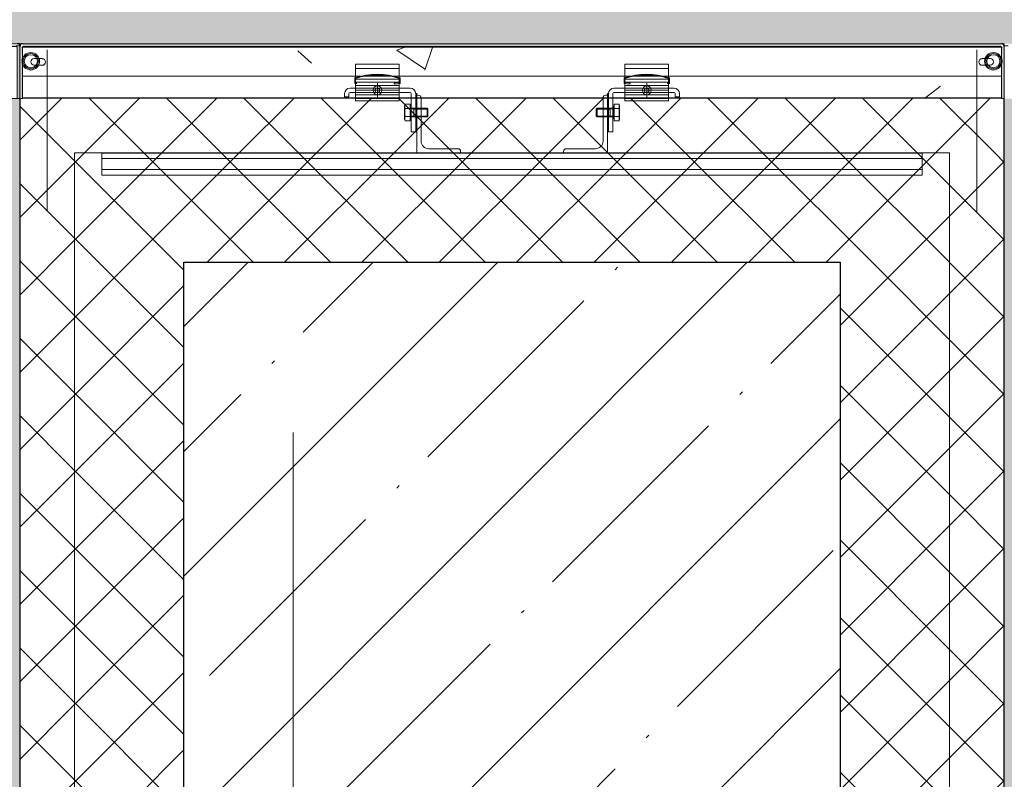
# Model space of a CAD drawing. Header units: millimetres. Extents: x 56389 to 130899, y 36187 to 101460.
# Tile 7 of 134: x 60407 to 61307, y 39387 to 40081. Entities that reach past the tile are written whole.
import ezdxf

# ---------------------------------------------------------------- set-up
doc = ezdxf.new("R2010")
doc.units = ezdxf.units.MM
doc.linetypes.add('3_ Штрих_ 1 х 1 мм', pattern=[200, 100, -100])
doc.linetypes.add('4_ Штрихпунктир_ 10 х 2 мм', pattern=[1400, 1000, -200, 0, -200])
for name, color, linetype, lineweight in [('Несущие колонны', 7, 'Continuous', 9), ('Обобщенные модели', 7, 'Continuous', 9), ('Оборудование', 7, 'Continuous', 9), ('Общие ребра', 7, 'Continuous', 9), ('Оси', 7, 'Continuous', 9), ('Стены', 7, 'Continuous', 9), ('Штриховка поверхностей', 7, 'Continuous', 9)]:
    doc.layers.add(name, color=color, linetype=linetype, lineweight=lineweight)
pattern_1 = [(45, (0, 0), (-35.35534, 35.35534), []), (135, (0, 0), (-35.35534, -35.35534), [])]

# ---------------------------------------------------------------- blocks, each defined once
blk = doc.blocks.new('КР_Колонна_ЖБ_Прямоугольная - 600x800h_B40-V9-ВКК_01_К4_З_ЭОМ_кабель_')
at = {"layer": 'Несущие колонны', "lineweight": 5, "true_color": 0xcccccc}
h = blk.add_hatch(dxfattribs=at)
h.set_pattern_fill('FP_15', color=254, style=0, pattern_type=2)
h.set_pattern_definition([(45, (-108470, -350), (-114.04925, 114.04925), []), (45, (-108355.95, -350), (-114.04925, 114.04925), [201.613, -40.323, 3.353, -36.97])])
h.paths.add_polyline_path([(-300, -399.49), (299.96, -399.49), (299.96, 400), (-300, 400), (-300, -399.45)])
at = {"layer": 'Несущие колонны', "color": 254, "lineweight": 25, "true_color": 0xcccccc}
blk.add_line((299.96, 400), (-300, 400), dxfattribs=at)
blk = doc.blocks.new('Наметкина 10_РД_АР_К4_rvt-1-ВКК_01_К4_З_ЭОМ_кабель_')
at = {"layer": 'Несущие колонны', "color": 254, "linetype": '3_ Штрих_ 1 х 1 мм', "lineweight": 13, "true_color": 0xcccccc}
blk.add_blockref('КР_Колонна_ЖБ_Прямоугольная - 600x800h_B40-V9-ВКК_01_К4_З_ЭОМ_кабель_', (108470, 350), dxfattribs=at)
blk = doc.blocks.new('1200_Колона радиальная -01 - link_Подсистема для радиальной колонны_dwg-V191-ВКК_01_К4_З_ЭОМ_кабель_')
at = {"layer": 'Обобщенные модели', "color": 254, "true_color": 0xcccccc}
blk.add_arc((-52864.39, 93043.34), 598, 179.6716, 180, dxfattribs=at)
blk = doc.blocks.new('1200_Колона радиальная -01 - Тип 1-V192-ВКК_01_К4_З_ЭОМ_кабель_')
blk.add_blockref('1200_Колона радиальная -01 - link_Подсистема для радиальной колонны_dwg-V191-ВКК_01_К4_З_ЭОМ_кабель_', (52989.39, -92793.34))
blk = doc.blocks.new('1200_Колона радиальная -01 - link_Подсистема для радиальной колонны_dwg-V193-ВКК_01_К4_З_ЭОМ_кабель_')
at = {"layer": 'Обобщенные модели', "color": 254, "true_color": 0xcccccc}
for radius, start, end in [(550, 0.0044, 180), (598, 360, 0.3284)]:
    blk.add_arc((-52864.39, 93043.34), radius, start, end, dxfattribs=at)
blk = doc.blocks.new('1200_Колона радиальная -01 - Тип 1-V194-ВКК_01_К4_З_ЭОМ_кабель_')
blk.add_blockref('1200_Колона радиальная -01 - link_Подсистема для радиальной колонны_dwg-V193-ВКК_01_К4_З_ЭОМ_кабель_', (52989.39, -92793.34))
blk = doc.blocks.new('3ЭПК-01 - 3ЭПК-01-V180-ВКК_01_К4_З_ЭОМ_кабель_')
at = {"layer": 'Оборудование', "color": 254, "true_color": 0xcccccc}
for centre, radius, start, end in [((542.57, 250.24), 2.5, 24.75953, 115.03285), ((542.07, 248.91), 1, 30.61831, 115.13179), ((596.47, 3.5), 1, 282.90519, 0.33634), ((597.45, 2.54), 2.54, 270, 358.35659)]:
    blk.add_arc(centre, radius, start, end, dxfattribs=at)
blk = doc.blocks.new('Металическая панель - Тип 1-4534286-ВКК_01_К4_З_ЭОМ_кабель_')
at = {"layer": 'Обобщенные модели', "color": 254, "true_color": 0xcccccc}
for p, q in [((126.9, 596.74), (575, 596.74)), ((150, 594.24), (150, 550.28)), ((395.45, 596.74), (675, 596.74)), ((754.55, 596.74), (475, 596.74)), ((1023.1, 596.74), (575, 596.74)), ((1000, 594.24), (1000, 550.28)), ((138, 586.34), (145.33, 586.34)), ((1012, 586.34), (1004.67, 586.34)), ((145.33, 580.29), (138, 580.29)), ((431.88, 577.41), (471.88, 577.41)), ((718.12, 577.41), (678.12, 577.41)), ((1004.67, 580.29), (1012, 580.29)), ((127.5, 570.21), (575, 570.21)), ((395.45, 570.21), (675, 570.21)), ((431.88, 567.56), (471.88, 567.56)), ((754.55, 570.21), (475, 570.21)), ((1022.5, 570.21), (575, 570.21)), ((718.12, 567.56), (678.12, 567.56)), ((431.88, 564.86), (471.88, 564.86)), ((471.88, 561.66), (431.88, 561.66)), ((451.88, 563.86), (451.88, 550.97)), ((718.12, 564.86), (678.12, 564.86)), ((678.12, 561.66), (718.12, 561.66)), ((698.12, 563.86), (698.12, 550.97)), ((431.88, 557.41), (471.88, 557.41)), ((431.88, 553.16), (471.88, 553.16)), ((431.88, 549.91), (471.88, 549.91)), ((458.33, 557.41), (445.44, 557.41)), ((718.12, 557.41), (678.12, 557.41)), ((718.12, 553.16), (678.12, 553.16)), ((718.12, 549.91), (678.12, 549.91)), ((691.67, 557.41), (704.56, 557.41)), ((477.24, 540.83), (481.71, 540.83)), ((482.08, 542.81), (482.08, 531.35)), ((485.21, 541.08), (485.21, 533.08)), ((485.21, 540.31), (498.08, 540.31)), ((497.32, 541.08), (497.32, 533.08)), ((664.79, 540.31), (651.92, 540.31)), ((652.68, 541.08), (652.68, 533.08)), ((664.79, 541.08), (664.79, 533.08)), ((667.92, 542.81), (667.92, 531.35)), ((672.76, 540.83), (668.29, 540.83)), ((481.71, 533.33), (477.24, 533.33)), ((485.21, 533.85), (498.08, 533.85)), ((664.79, 533.85), (651.92, 533.85)), ((668.29, 533.33), (672.76, 533.33)), ((453.72, 499.97), (675, 499.97)), ((696.28, 499.97), (475, 499.97)), ((525.58, 503.97), (498.88, 503.97)), ((624.42, 503.97), (651.12, 503.97)), ((453.72, 494.97), (675, 494.97)), ((696.28, 494.97), (475, 494.97)), ((453.72, 484.97), (675, 484.97)), ((453.72, 479.97), (675, 479.97)), ((696.28, 484.97), (475, 484.97)), ((696.28, 479.97), (475, 479.97))]:
    blk.add_line(p, q, dxfattribs=at)
at = {"layer": 'Обобщенные модели', "color": 254, "true_color": 0xcccccc, "flags": 128}
for points in [[(471.88, 581.41), (431.88, 581.41), (431.88, 571.41), (431.88, 547.91), (471.88, 547.91), (471.88, 571.41)], [(678.12, 581.41), (718.12, 581.41), (718.12, 571.41), (718.12, 547.91), (678.12, 547.91), (678.12, 571.41)], [(449.88, 558.57), (451.88, 559.73), (453.89, 558.57), (453.89, 556.26), (451.88, 555.1), (449.88, 556.26)], [(700.12, 558.57), (698.12, 559.73), (696.11, 558.57), (696.11, 556.26), (698.12, 555.1), (700.12, 556.26)], [(487.88, 554.41), (487.88, 519.41), (486.88, 519.41), (486.88, 554.41)], [(662.12, 554.41), (662.12, 519.41), (663.12, 519.41), (663.12, 554.41)], [(476.78, 542.88), (477.24, 544.59), (481.71, 544.59), (481.71, 529.57), (477.24, 529.57), (476.78, 531.28)], [(673.22, 542.88), (672.76, 544.59), (668.29, 544.59), (668.29, 529.57), (672.76, 529.57), (673.22, 531.28)]]:
    blk.add_lwpolyline(points, close=True, dxfattribs=at)
for points in [[(431.09, 568.66), (431.09, 563.71), (432.78, 563.49), (432.88, 564.29), (431.89, 564.41), (431.89, 568.21)], [(471.88, 568.21), (471.88, 564.41), (467.15, 563.81), (467.25, 563.01), (472.68, 563.71), (472.68, 568.66)], [(678.12, 568.21), (678.12, 564.41), (682.85, 563.81), (682.75, 563.01), (677.32, 563.71), (677.32, 568.66)], [(718.91, 568.66), (718.91, 563.71), (717.22, 563.49), (717.12, 564.29), (718.11, 564.41), (718.11, 568.21)], [(481.88, 559.41), (471.88, 559.41), (431.88, 559.41), (426.88, 559.41)], [(668.12, 559.41), (678.12, 559.41), (718.12, 559.41), (723.12, 559.41)], [(425.88, 554.41), (425.88, 551.41), (421.88, 551.41), (421.88, 554.41)], [(426.88, 555.41), (431.88, 555.41), (471.88, 555.41), (481.88, 555.41)], [(482.88, 554.41), (482.88, 519.41), (486.88, 519.41), (486.88, 554.41)], [(489.58, 552.97), (487.88, 552.97), (487.88, 499.97), (527.88, 499.97), (527.88, 501.67)], [(491.88, 510.97), (491.88, 550.67), (491.12, 552.38)], [(660.42, 552.97), (662.12, 552.97), (662.12, 499.97), (622.12, 499.97), (622.12, 501.67)], [(658.12, 510.97), (658.12, 550.67), (658.88, 552.38)], [(667.12, 554.41), (667.12, 519.41), (663.12, 519.41), (663.12, 554.41)], [(723.12, 555.41), (718.12, 555.41), (678.12, 555.41), (668.12, 555.41)], [(724.12, 554.41), (724.12, 551.41), (728.12, 551.41), (728.12, 554.41)], [(482.48, 541.08), (497.32, 541.08), (498.08, 540.31), (498.08, 533.85), (497.32, 533.08), (482.48, 533.08)], [(667.52, 541.08), (652.68, 541.08), (651.92, 540.31), (651.92, 533.85), (652.68, 533.08), (667.52, 533.08)]]:
    blk.add_lwpolyline(points, dxfattribs=at)
at = {"layer": 'Обобщенные модели', "color": 254, "true_color": 0xcccccc}
for centre in [(451.88, 557.41), (698.12, 557.41)]:
    blk.add_circle(centre, 4, dxfattribs=at)
at = {"layer": 'Обобщенные модели', "color": 254, "lineweight": 25, "true_color": 0xcccccc}
for centre, radius, start, end in [((127.5, 597.5), 2.5, 90, 180), ((128.5, 596.5), 1, 90, 180), ((1021.5, 596.5), 1, 0, 90), ((1022.5, 597.5), 2.5, 0, 90)]:
    blk.add_arc(centre, radius, start, end, dxfattribs=at)
at = {"layer": 'Обобщенные модели', "color": 254, "true_color": 0xcccccc}
for centre, radius, start, end in [((138, 583.34), 3, 90, 270), ((145.33, 583.29), 3, 270, 90), ((1004.67, 583.29), 3, 90, 270), ((1012, 583.34), 3, 270, 90), ((451.88, 507.7), 64.41, 71.16054, 108.83946), ((451.88, 505.2), 66.11, 72.39059, 107.60977), ((698.12, 507.7), 64.41, 71.16054, 108.83946), ((698.12, 505.2), 66.11, 72.39023, 107.60941), ((426.88, 554.41), 5, 90, 180), ((481.88, 554.41), 5, 0, 90), ((668.12, 554.41), 5, 90, 180), ((723.12, 554.41), 5, 360, 90), ((426.88, 554.41), 1, 90, 180), ((481.88, 554.41), 1, 0, 90), ((489.58, 550.67), 2.3, 0, 90), ((660.42, 550.67), 2.3, 90, 180), ((668.12, 554.41), 1, 90, 180), ((723.12, 554.41), 1, 360, 90), ((483.64, 542.71), 6.67, 163.65711, 196.34289), ((503.24, 537.08), 26.27, 171.78679, 188.21321), ((485.21, 547.08), 6.77, 242.46222, 270), ((664.79, 547.08), 6.77, 270, 297.53778), ((666.36, 542.71), 6.67, 343.65711, 16.34289), ((646.76, 537.08), 26.27, 351.78679, 8.21321), ((483.64, 531.45), 6.67, 163.65711, 196.34289), ((485.21, 527.08), 6.77, 90, 117.53778), ((664.79, 527.08), 6.77, 62.46222, 90), ((666.36, 531.45), 6.67, 343.65711, 16.34289), ((498.88, 510.97), 7, 180, 270), ((651.12, 510.97), 7, 270, 360), ((525.58, 501.67), 2.3, 0, 90), ((624.42, 501.67), 2.3, 90, 180)]:
    blk.add_arc(centre, radius, start, end, dxfattribs=at)
blk = doc.blocks.new('1200_Колона радиальная -01 - link_Подсистема для радиальной колонны_dwg-V625-ВКК_01_К4_З_ЭОМ_кабель_')
at = {"layer": 'Обобщенные модели', "color": 254, "true_color": 0xcccccc}
blk.add_arc((-52864.39, 93043.34), 598, 179.6716, 180, dxfattribs=at)
blk = doc.blocks.new('1200_Колона радиальная -01 - Тип 3-V626-ВКК_01_К4_З_ЭОМ_кабель_')
blk.add_blockref('1200_Колона радиальная -01 - link_Подсистема для радиальной колонны_dwg-V625-ВКК_01_К4_З_ЭОМ_кабель_', (52989.39, -92793.34))
blk = doc.blocks.new('1200_Колона радиальная -01 - link_Подсистема для радиальной колонны_dwg-V623-ВКК_01_К4_З_ЭОМ_кабель_')
at = {"layer": 'Обобщенные модели', "color": 254, "true_color": 0xcccccc}
for radius, end in [(550, 180), (598, 0.3284)]:
    blk.add_arc((-52864.39, 93043.34), radius, 360, end, dxfattribs=at)
blk = doc.blocks.new('1200_Колона радиальная -01 - Тип 3-V624-ВКК_01_К4_З_ЭОМ_кабель_')
blk.add_blockref('1200_Колона радиальная -01 - link_Подсистема для радиальной колонны_dwg-V623-ВКК_01_К4_З_ЭОМ_кабель_', (52989.39, -92793.34))
blk = doc.blocks.new('3ЭПК-01 - 3ЭПК-01-4199968-ВКК_01_К4_З_ЭОМ_кабель_')
at = {"layer": 'Оборудование', "true_color": 0xf2f2f2}
h = blk.add_hatch(color=7, dxfattribs=at)
h.paths.add_polyline_path([(599.99, 2.46), (593.54, 87.75), (575.03, 171.26), (544.84, 251.29), (542.93, 249.42), (572.7, 170.31), (591, 87.78), (597.47, 3.51)])
h.paths.add_polyline_path([(597.45, 0), (596.47, 2.5), (550, 2.5), (550, 0)])
h.paths.add_polyline_path([(541.65, 249.82), (541.51, 252.51), (498.47, 232.44), (499.52, 230.17)])
at = {"layer": 'Оборудование', "color": 254, "true_color": 0xcccccc}
for p, q in [((541.51, 252.51), (498.47, 232.44)), ((499.52, 230.17), (541.65, 249.82)), ((498.47, 232.44), (499.52, 230.17)), ((596.47, 2.5), (550, 2.5)), ((550, 2.5), (550, 0)), ((550, 0), (597.45, 0))]:
    blk.add_line(p, q, dxfattribs=at)
for centre, radius, start, end in [((542.57, 250.24), 2.5, 24.75953, 115.03285), ((542.07, 248.91), 1, 30.61831, 115.13179), ((-0.01, 0), 597.49, 0.33634, 24.67362), ((0, 0), 600, 0.23527, 24.75953), ((596.47, 3.5), 1, 270, 0.33634), ((597.45, 2.54), 2.54, 270, 358.35659)]:
    blk.add_arc(centre, radius, start, end, dxfattribs=at)
blk = doc.blocks.new('Металическая панель - Тип 1-4534751-ВКК_01_К4_З_ЭОМ_кабель_')
at = {"layer": 'Обобщенные модели', "true_color": 0xf2f2f2}
h = blk.add_hatch(color=7, dxfattribs=at)
h.paths.add_polyline_path([(1022.5, 550), (1025, 550), (1025, 597.5), (1022.5, 596.5)])
h.paths.add_polyline_path([(127.5, 550), (127.5, 596.5), (125, 597.5), (125, 550)])
h.paths.add_polyline_path([(494.04, 597.5), (1021.5, 597.5), (1022.5, 600), (127.5, 600), (128.5, 597.5)])
at = {"layer": 'Обобщенные модели', "color": 254, "true_color": 0xcccccc}
for p, q in [((125, 597.5), (125, 550)), ((126.9, 596.74), (575, 596.74)), ((1022.5, 600), (127.5, 600)), ((127.5, 550), (127.5, 596.5)), ((128.5, 597.5), (1021.5, 597.5)), ((150, 594.24), (150, 446.74)), ((395.45, 596.74), (675, 596.74)), ((754.55, 596.74), (475, 596.74)), ((1023.1, 596.74), (575, 596.74)), ((1000, 594.24), (1000, 446.74)), ((1022.5, 596.5), (1022.5, 550)), ((1025, 550), (1025, 597.5)), ((138, 586.34), (145.33, 586.34)), ((1012, 586.34), (1004.67, 586.34)), ((145.33, 580.29), (138, 580.29)), ((431.88, 577.41), (471.88, 577.41)), ((718.12, 577.41), (678.12, 577.41)), ((1004.67, 580.29), (1012, 580.29)), ((127.5, 570.21), (575, 570.21)), ((395.45, 570.21), (675, 570.21)), ((431.88, 567.56), (471.88, 567.56)), ((754.55, 570.21), (475, 570.21)), ((1022.5, 570.21), (575, 570.21)), ((718.12, 567.56), (678.12, 567.56)), ((431.88, 564.86), (471.88, 564.86)), ((471.88, 561.66), (431.88, 561.66)), ((451.88, 563.86), (451.88, 550.97)), ((718.12, 564.86), (678.12, 564.86)), ((678.12, 561.66), (718.12, 561.66)), ((698.12, 563.86), (698.12, 550.97)), ((125, 550), (127.5, 550)), ((431.88, 557.41), (471.88, 557.41)), ((431.88, 553.16), (471.88, 553.16)), ((431.88, 549.91), (471.88, 549.91)), ((458.33, 557.41), (445.44, 557.41)), ((718.12, 557.41), (678.12, 557.41)), ((718.12, 553.16), (678.12, 553.16)), ((718.12, 549.91), (678.12, 549.91)), ((691.67, 557.41), (704.56, 557.41)), ((1022.5, 550), (1025, 550)), ((477.24, 540.83), (481.71, 540.83)), ((482.08, 542.81), (482.08, 531.35)), ((485.21, 541.08), (485.21, 533.08)), ((485.21, 540.31), (498.08, 540.31)), ((497.32, 541.08), (497.32, 533.08)), ((664.79, 540.31), (651.92, 540.31)), ((652.68, 541.08), (652.68, 533.08)), ((664.79, 541.08), (664.79, 533.08)), ((667.92, 542.81), (667.92, 531.35)), ((672.76, 540.83), (668.29, 540.83)), ((481.71, 533.33), (477.24, 533.33)), ((485.21, 533.85), (498.08, 533.85)), ((664.79, 533.85), (651.92, 533.85)), ((668.29, 533.33), (672.76, 533.33)), ((200, 499.97), (200, 479.97)), ((200, 499.97), (575, 499.97)), ((453.72, 499.97), (675, 499.97)), ((696.28, 499.97), (475, 499.97)), ((525.58, 503.97), (498.88, 503.97)), ((950, 499.97), (575, 499.97)), ((624.42, 503.97), (651.12, 503.97)), ((950, 499.97), (950, 479.97)), ((200, 494.97), (575, 494.97)), ((453.72, 494.97), (675, 494.97)), ((696.28, 494.97), (475, 494.97)), ((950, 494.97), (575, 494.97)), ((200, 484.97), (575, 484.97)), ((200, 479.97), (575, 479.97)), ((453.72, 484.97), (675, 484.97)), ((453.72, 479.97), (675, 479.97)), ((696.28, 484.97), (475, 484.97)), ((696.28, 479.97), (475, 479.97)), ((950, 484.97), (575, 484.97)), ((950, 479.97), (575, 479.97))]:
    blk.add_line(p, q, dxfattribs=at)
at = {"layer": 'Обобщенные модели', "color": 254, "true_color": 0xcccccc, "flags": 128}
for points in [[(471.88, 581.41), (431.88, 581.41), (431.88, 571.41), (431.88, 547.91), (471.88, 547.91), (471.88, 571.41)], [(678.12, 581.41), (718.12, 581.41), (718.12, 571.41), (718.12, 547.91), (678.12, 547.91), (678.12, 571.41)], [(449.88, 558.57), (451.88, 559.73), (453.89, 558.57), (453.89, 556.26), (451.88, 555.1), (449.88, 556.26)], [(700.12, 558.57), (698.12, 559.73), (696.11, 558.57), (696.11, 556.26), (698.12, 555.1), (700.12, 556.26)], [(487.88, 554.41), (487.88, 519.41), (486.88, 519.41), (486.88, 554.41)], [(662.12, 554.41), (662.12, 519.41), (663.12, 519.41), (663.12, 554.41)], [(476.78, 542.88), (477.24, 544.59), (481.71, 544.59), (481.71, 529.57), (477.24, 529.57), (476.78, 531.28)], [(673.22, 542.88), (672.76, 544.59), (668.29, 544.59), (668.29, 529.57), (672.76, 529.57), (673.22, 531.28)]]:
    blk.add_lwpolyline(points, close=True, dxfattribs=at)
for points in [[(431.09, 568.66), (431.09, 563.71), (432.78, 563.49), (432.88, 564.29), (431.89, 564.41), (431.89, 568.21)], [(471.88, 568.21), (471.88, 564.41), (467.15, 563.81), (467.25, 563.01), (472.68, 563.71), (472.68, 568.66)], [(678.12, 568.21), (678.12, 564.41), (682.85, 563.81), (682.75, 563.01), (677.32, 563.71), (677.32, 568.66)], [(718.91, 568.66), (718.91, 563.71), (717.22, 563.49), (717.12, 564.29), (718.11, 564.41), (718.11, 568.21)], [(481.88, 559.41), (471.88, 559.41), (431.88, 559.41), (426.88, 559.41)], [(668.12, 559.41), (678.12, 559.41), (718.12, 559.41), (723.12, 559.41)], [(425.88, 554.41), (425.88, 551.41), (421.88, 551.41), (421.88, 554.41)], [(426.88, 555.41), (431.88, 555.41), (471.88, 555.41), (481.88, 555.41)], [(482.88, 554.41), (482.88, 519.41), (486.88, 519.41), (486.88, 554.41)], [(489.58, 552.97), (487.88, 552.97), (487.88, 499.97), (527.88, 499.97), (527.88, 501.67)], [(491.88, 510.97), (491.88, 550.67), (491.12, 552.38)], [(660.42, 552.97), (662.12, 552.97), (662.12, 499.97), (622.12, 499.97), (622.12, 501.67)], [(658.12, 510.97), (658.12, 550.67), (658.88, 552.38)], [(667.12, 554.41), (667.12, 519.41), (663.12, 519.41), (663.12, 554.41)], [(723.12, 555.41), (718.12, 555.41), (678.12, 555.41), (668.12, 555.41)], [(724.12, 554.41), (724.12, 551.41), (728.12, 551.41), (728.12, 554.41)], [(482.48, 541.08), (497.32, 541.08), (498.08, 540.31), (498.08, 533.85), (497.32, 533.08), (482.48, 533.08)], [(667.52, 541.08), (652.68, 541.08), (651.92, 540.31), (651.92, 533.85), (652.68, 533.08), (667.52, 533.08)]]:
    blk.add_lwpolyline(points, dxfattribs=at)
at = {"layer": 'Обобщенные модели', "color": 254, "true_color": 0xcccccc}
for centre, radius in [((135, 583.95), 8), ((135, 583.95), 7), ((135, 583.95), 6), ((1015, 583.95), 8), ((1015, 583.95), 7), ((1015, 583.95), 6), ((451.88, 557.41), 4), ((698.12, 557.41), 4)]:
    blk.add_circle(centre, radius, dxfattribs=at)
for centre, radius, start, end in [((127.5, 597.5), 2.5, 90, 180), ((128.5, 596.5), 1, 90, 180), ((1021.5, 596.5), 1, 0, 90), ((1022.5, 597.5), 2.5, 0, 90), ((138, 583.34), 3, 90, 270), ((145.33, 583.29), 3, 270, 90), ((1004.67, 583.29), 3, 90, 270), ((1012, 583.34), 3, 270, 90), ((451.88, 507.7), 64.41, 71.16054, 108.83946), ((451.88, 505.2), 66.11, 72.39059, 107.60977), ((698.12, 507.7), 64.41, 71.16054, 108.83946), ((698.12, 505.2), 66.11, 72.39023, 107.60941), ((426.88, 554.41), 5, 90, 180), ((481.88, 554.41), 5, 0, 90), ((668.12, 554.41), 5, 90, 180), ((723.12, 554.41), 5, 360, 90), ((426.88, 554.41), 1, 90, 180), ((481.88, 554.41), 1, 0, 90), ((489.58, 550.67), 2.3, 0, 90), ((660.42, 550.67), 2.3, 90, 180), ((668.12, 554.41), 1, 90, 180), ((723.12, 554.41), 1, 360, 90), ((483.64, 542.71), 6.67, 163.65711, 196.34289), ((503.24, 537.08), 26.27, 171.78679, 188.21321), ((485.21, 547.08), 6.77, 242.46222, 270), ((664.79, 547.08), 6.77, 270, 297.53778), ((666.36, 542.71), 6.67, 343.65711, 16.34289), ((646.76, 537.08), 26.27, 351.78679, 8.21321), ((483.64, 531.45), 6.67, 163.65711, 196.34289), ((485.21, 527.08), 6.77, 90, 117.53778), ((664.79, 527.08), 6.77, 62.46222, 90), ((666.36, 531.45), 6.67, 343.65711, 16.34289), ((498.88, 510.97), 7, 180, 270), ((651.12, 510.97), 7, 270, 360), ((525.58, 501.67), 2.3, 0, 90), ((624.42, 501.67), 2.3, 90, 180)]:
    blk.add_arc(centre, radius, start, end, dxfattribs=at)
blk = doc.blocks.new('Цоколь радиальный - Тип 1-V824-ВКК_01_К4_З_ЭОМ_кабель_')
at = {"layer": 'Обобщенные модели', "true_color": 0xcccccc}
h = blk.add_hatch(dxfattribs=at)
h.set_pattern_fill('FP_290', color=254, style=0, pattern_type=2)
h.set_pattern_definition([(320, (-225, 108270), (-31.8783, -364.3679), [38.1, -419.1]), (265, (-225, 108270), (382.1133, 70.4859), [30.48, -335.28]), (10.451, (-227.66, 108239.64), (350.2334, -293.885), [32.38, -356.18]), (316.184, (-123.4, 108270), (-84.0858, -542.1585), [57.15, -628.65]), (6.636, (-130.4, 108224.8), (494.8554, -474.805), [48.57, -534.27]), (261.184, (-123.4, 108270), (494.85, -474.8102), [45.72, -502.92]), (291, (-148.8, 108219.2), (-204.5305, -303.2285), [38.1, -419.1]), (236, (-148.8, 108219.2), (368.376, -123.6039), [30.48, -335.28]), (341.451, (-165.84, 108193.93), (163.8427, -426.8341), [32.38, -356.18]), (307.5, (-225, 108270), (169.11015, -6.17665), [16.764, -314.452, 16.764, -323.596, -336.55]), (307.5, (-225, 108270), (169.11015, -6.17665), [-671.576, 16.764, -319.786]), (277.5, (-225, 108270), (200.3615, -133.63888), [16.764, -177.292, 16.764, -306.832, -128.27]), (277.5, (-225, 108270), (200.3615, -133.63888), [-517.652, 16.764, -111.506]), (237.5, (-225, 108383.28), (-11.45836, -271.18182), [16.764, -110.236, 16.764, -379.476, -525.78]), (237.5, (-225, 108383.28), (-11.45836, -271.18182), [-523.24, 16.764, -509.016]), (227.5, (-225, 108434.08), (50.85285, -296.2585), [16.764, -148.336, 16.764, -246.38, -373.38]), (227.5, (-225, 108434.08), (50.85285, -296.2585), [-428.244, 16.764, -356.616])])
h.paths.add_polyline_path([(-475, 250), (-472.45, 250), (-471.47, 252.5), (-425, 252.5), (-424.49, 256.84), (-417.53, 337.78), (-400.57, 412.12), (-370.53, 488.64), (-324.85, 565.57), (-277.17, 625.03), (-217.92, 680.01), (-150, 726.31), (-75.94, 761.98), (2.61, 786.21), (83.9, 798.46), (166.1, 798.46), (247.39, 786.21), (325.94, 761.98), (400, 726.31), (472.05, 676.18), (528.18, 624.1), (579.43, 559.83), (622.88, 482.67), (650.57, 412.12), (668.86, 331.97), (675.25, 252.5), (721.49, 252.46), (722.47, 250), (724.99, 250.14), (724.82, 252.54), (722.47, 253.51), (716, 337.78), (697.34, 421.26), (667.93, 499.42), (669.67, 501.29), (667.19, 505.82), (665.02, 505.68), (623.22, 579.72), (571.37, 647.02), (510.33, 706.41), (441.13, 756.71), (364.61, 796.9), (291.36, 823.87), (208.17, 841.62), (122.88, 847.34), (37.65, 840.84), (-45.77, 822.24), (-125.68, 791.93), (-200.43, 750.52), (-265.17, 702.16), (-325.6, 641.85), (-376.82, 573.54), (-415.02, 505.68), (-417.71, 504.86), (-419.73, 501.18), (-418.2, 498.7), (-449, 414.41), (-466.53, 330.8), (-472.47, 253.51), (-474.82, 252.46), (-474.99, 250.14)])
h.paths.add_polyline_path([(-416.65, 499.82), (-416.51, 502.51), (-373.47, 482.44), (-374.99, 480.39), (-416.51, 499.75)])
h.paths.add_polyline_path([(-416.51, 502.51), (-414.53, 504.35), (-372.87, 485.04), (-373.95, 482.67), (-416.49, 502.51)])
h.paths.add_polyline_path([(622.87, 485.04), (665.02, 503.9), (666.5, 502.51), (623.95, 482.67), (623.41, 483.85)])
h.paths.add_polyline_path([(623.47, 482.44), (666.57, 501.29), (665.8, 499.42), (624.52, 480.17)])
at = {"layer": 'Обобщенные модели', "color": 254, "true_color": 0xcccccc}
blk.add_line((722.47, 250), (725, 250), dxfattribs=at)
for radius, start, end in [(550, 0.0044, 180), (600, 360, 0.24291)]:
    blk.add_arc((125, 250), radius, start, end, dxfattribs=at)
blk = doc.blocks.new('Цоколь прямоугольный серый - Тип 1-V835-ВКК_01_К4_З_ЭОМ_кабель_')
at = {"layer": 'Обобщенные модели', "true_color": 0xcccccc}
h = blk.add_hatch(dxfattribs=at)
h.set_pattern_fill('FP_309', color=254, style=0, pattern_type=2)
h.set_pattern_definition([(50, (-107895, -349.97), (364.3679, -31.8783), [38.1, -419.1]), (355, (-107895, -349.97), (-70.4859, 382.1133), [30.48, -335.28]), (100.451, (-107864.64, -352.63), (293.885, 350.2334), [32.38, -356.18]), (46.184, (-107895, -248.37), (542.1585, -84.0858), [57.15, -628.65]), (96.636, (-107849.8, -255.4), (474.805, 494.8554), [48.57, -534.27]), (351.184, (-107895, -248.4), (474.8102, 494.85), [45.72, -502.92]), (21, (-107844.2, -273.77), (303.2285, -204.5305), [38.1, -419.1]), (326, (-107844.2, -273.77), (123.6039, 368.376), [30.48, -335.28]), (71.451, (-107818.93, -290.82), (426.8341, 163.8427), [32.38, -356.18]), (37.5, (-107895, -349.97), (6.17665, 169.11015), [16.764, -314.452, 16.764, -323.596, -336.55]), (37.5, (-107895, -349.97), (6.17665, 169.11015), [-671.576, 16.764, -319.786]), (7.5, (-107895, -349.97), (133.63888, 200.3615), [16.764, -177.292, 16.764, -306.832, -128.27]), (7.5, (-107895, -349.97), (133.63888, 200.3615), [-517.652, 16.764, -111.506]), (327.5, (-108008.28, -349.97), (271.18182, -11.45836), [16.764, -110.236, 16.764, -905.256]), (327.5, (-108008.28, -349.97), (271.18182, -11.45836), [-143.764, -379.476, 16.764, -509.016]), (317.5, (-108059.08, -349.97), (296.2585, 50.85285), [16.764, -148.336, 16.764, -619.76]), (317.5, (-108059.08, -349.97), (296.2585, 50.85285), [-181.864, -246.38, 16.764, -356.616])])
h.paths.add_polyline_path([(147.39, 550.28), (1022.5, 550.28), (1022.5, 596.5), (1025, 597.5), (1024.96, 600), (1022.33, 599.59), (1021.5, 597.5), (128.5, 597.5), (127.5, 600), (125, 600), (125.05, 597.48), (127.5, 596.5), (128.5, 550.28)])
at = {"layer": 'Обобщенные модели', "color": 254, "true_color": 0xcccccc}
for p, q in [((127.5, 600), (125, 600)), ((125, 600), (125, 597.5)), ((1025, 600), (1022.5, 600)), ((1025, 597.5), (1025, 600))]:
    blk.add_line(p, q, dxfattribs=at)
blk = doc.blocks.new('Наметкина 10_ТД_АРФ_К4_R21_rvt-1-ВКК_01_К4_З_ЭОМ_кабель_')
at = {"layer": 'Стены', "true_color": 0xcccccc}
h = blk.add_hatch(dxfattribs=at)
h.set_pattern_fill('FP_24', color=254, style=0, pattern_type=2)
h.set_pattern_definition(pattern_1)
h.paths.add_polyline_path([(108022.5, 850.25), (108919.96, 850.25), (108919.68, 899.97), (108019.96, 899.97), (108020, 850.25)])
h = blk.add_hatch(dxfattribs=at)
h.set_pattern_fill('FP_24', color=254, style=0, pattern_type=2)
h.set_pattern_definition(pattern_1)
h.paths.add_polyline_path([(108069.96, -149.49), (108069.96, 850.25), (108019.96, 850.25), (108019.96, -149.49)])
h = blk.add_hatch(dxfattribs=at)
h.set_pattern_fill('FP_24', color=254, style=0, pattern_type=2)
h.set_pattern_definition(pattern_1)
h.paths.add_polyline_path([(108804.14, 750.25), (108869.96, 750.25), (108869.96, 850.25), (108069.96, 850.25), (108069.96, 750.25), (108769.96, 750.25)])
h = blk.add_hatch(dxfattribs=at)
h.set_pattern_fill('FP_24', color=254, style=0, pattern_type=2)
h.set_pattern_definition(pattern_1)
h.paths.add_polyline_path([(108869.96, -199.49), (108919.96, -199.49), (108919.96, 850.25), (108869.96, 850.25), (108869.96, -149.49)])
h = blk.add_hatch(dxfattribs=at)
h.set_pattern_fill('FP_24', color=254, style=0, pattern_type=2)
h.set_pattern_definition(pattern_1)
h.paths.add_polyline_path([(108169.96, -49.49), (108169.96, 750.25), (108069.96, 750.25), (108069.96, -49.49)])
h = blk.add_hatch(dxfattribs=at)
h.set_pattern_fill('FP_24', color=254, style=0, pattern_type=2)
h.set_pattern_definition(pattern_1)
h.paths.add_polyline_path([(108869.96, -149.49), (108869.96, 750.25), (108769.96, 750.25), (108769.96, -149.49), (108804.14, -149.49)])
at = {"layer": 'Штриховка поверхностей', "lineweight": 5, "true_color": 0xfafafa}
h = blk.add_hatch(color=7, dxfattribs=at)
h.paths.add_polyline_path([(107226.92, -2289.57), (109519.96, -2289.57), (109519.75, 346.56), (109513.89, 264.61), (109493.87, 176.06), (109464.78, 98.91), (109424.75, 25.62), (109373.45, -42.92), (109311.61, -104.43), (109244.38, -154.75), (109169.25, -195.78), (109082.12, -227.2), (109001.97, -244.14), (108917.5, -250.03), (108016.49, -249.91), (107932.22, -243.54), (107842.54, -222.7), (107764.15, -192.71), (107686.9, -148.7), (107620.64, -97.48), (107558.84, -33.04), (107512.34, 30.45), (107472.59, 104.61), (107443.59, 183.65), (107425.95, 265.99), (107420.25, 353.44), (107426.11, 435.39), (107446.13, 523.94), (107475.22, 601.09), (107515.25, 674.38), (107570.7, 747.06), (107628.39, 804.43), (107695.62, 854.75), (107770.75, 895.78), (107857.88, 927.2), (107938.03, 944.14), (108023.5, 949.97), (108923.51, 949.91), (109011.69, 942.67), (109097.46, 922.7), (109175.85, 892.71), (109253.1, 848.7), (109319.36, 797.48), (109377.97, 737.36), (109427.66, 669.55), (109467.41, 595.39), (109496.41, 516.35), (109514.05, 434.01), (109519.96, 350.59), (109519.96, 1700), (107219.96, 1700), (107226.13, -2289.57)])
h.paths.add_polyline_path([(108020, -200), (108019.96, -49.49), (108019.65, 899.97), (107933.97, 892.93), (107850.96, 872.85), (107781.36, 845.53), (107704.44, 799.86), (107644.94, 752.14), (107589.99, 692.92), (107543.69, 625), (107508.02, 550.94), (107483.79, 472.39), (107471.54, 391.1), (107471.54, 308.9), (107483.79, 227.61), (107508.02, 149.06), (107543.69, 75), (107589.99, 7.08), (107645.9, -53.18), (107710.17, -104.43), (107787.33, -147.88), (107857.88, -175.57), (107938.03, -193.86), (108019.96, -200)])
h.paths.add_polyline_path([(108920, -200), (109005.39, -193.08), (109089.04, -172.85), (109158.64, -145.53), (109235.56, -99.86), (109295.06, -52.14), (109350.01, 7.08), (109396.31, 75), (109431.98, 149.06), (109456.21, 227.61), (109468.46, 308.9), (109468.46, 391.1), (109456.21, 472.39), (109431.98, 550.94), (109396.31, 625), (109346.16, 697.06), (109294.1, 753.18), (109229.83, 804.43), (109152.24, 848.04), (109082.12, 875.57), (109001.97, 893.86), (108920, 899.97), (108920, -199.49)])
h.paths.add_polyline_path([(108170, -49.49), (108170.21, 750), (108169.96, 750.25), (108169.96, -49.49)])
h.paths.add_polyline_path([(107410.4, 350), (107410.4, 350), (107420, 350)])
at = {"layer": 'Общие ребра', "color": 254, "true_color": 0xcccccc}
for p, q in [((108869.96, 850.25), (108069.96, 850.25)), ((108069.96, 750.25), (108069.96, 850.25)), ((108869.96, 850.25), (108869.96, 750.25)), ((108069.96, 750.25), (108069.96, -49.49)), ((108869.96, -149.49), (108869.96, 750.25))]:
    blk.add_line(p, q, dxfattribs=at)
at = {"layer": 'Стены', "color": 254, "lineweight": 25, "true_color": 0xcccccc}
for p, q in [((108917.5, 900.25), (108022.5, 900.25)), ((108019.96, 899.97), (108019.96, 850.25)), ((108919.96, 850.25), (108919.96, 899.97)), ((108019.96, 850.25), (108019.96, 750.25)), ((108919.96, 750.25), (108919.96, 850.25)), ((108019.96, 750.25), (108019.96, -49.49)), ((108169.96, 750.25), (108769.96, 750.25)), ((108169.96, -49.49), (108169.96, 750.25)), ((108769.96, 750.25), (108769.96, -49.49)), ((108919.96, -199.49), (108919.96, 750.25))]:
    blk.add_line(p, q, dxfattribs=at)
at = {"layer": 'Обобщенные модели', "color": 254, "lineweight": 9, "true_color": 0xcccccc}
for name, p, rotation in [('Цоколь радиальный - Тип 1-V824-ВКК_01_К4_З_ЭОМ_кабель_', (108270, 225), 90), ('1200_Колона радиальная -01 - Тип 1-V194-ВКК_01_К4_З_ЭОМ_кабель_', (108270, 225), 90), ('1200_Колона радиальная -01 - Тип 3-V624-ВКК_01_К4_З_ЭОМ_кабель_', (108270, 225), 90), ('1200_Колона радиальная -01 - Тип 1-V192-ВКК_01_К4_З_ЭОМ_кабель_', (108670, 475), 270), ('1200_Колона радиальная -01 - Тип 3-V626-ВКК_01_К4_З_ЭОМ_кабель_', (108670, 475), 270)]:
    blk.add_blockref(name, p, dxfattribs=dict(at, rotation=rotation))
for name in ['Металическая панель - Тип 1-4534286-ВКК_01_К4_З_ЭОМ_кабель_', 'Металическая панель - Тип 1-4534751-ВКК_01_К4_З_ЭОМ_кабель_', 'Цоколь прямоугольный серый - Тип 1-V835-ВКК_01_К4_З_ЭОМ_кабель_']:
    blk.add_blockref(name, (107895, 349.97), dxfattribs=at)
at = {"layer": 'Оборудование', "color": 254, "lineweight": 9, "true_color": 0xcccccc, "rotation": 90}
for name in ['3ЭПК-01 - 3ЭПК-01-V180-ВКК_01_К4_З_ЭОМ_кабель_', '3ЭПК-01 - 3ЭПК-01-4199968-ВКК_01_К4_З_ЭОМ_кабель_']:
    blk.add_blockref(name, (108020, 350), dxfattribs=at)

msp = doc.modelspace()

# ---------------------------------------------------------------- linework, layer by layer
at = {"layer": 'Оси', "color": 253, "linetype": '4_ Штрихпунктир_ 10 х 2 мм', "true_color": 0xaaaaaa}
msp.add_line((60656.73, 37304.16), (60656.73, 100162.63), dxfattribs=at)

# ---------------------------------------------------------------- block references
at = {"lineweight": 5}
for name in ['Наметкина 10_ТД_АРФ_К4_R21_rvt-1-ВКК_01_К4_З_ЭОМ_кабель_', 'Наметкина 10_РД_АР_К4_rvt-1-ВКК_01_К4_З_ЭОМ_кабель_']:
    msp.add_blockref(name, (-47613.27, 39109.59), dxfattribs=at)

doc.saveas('drawing.dxf')
